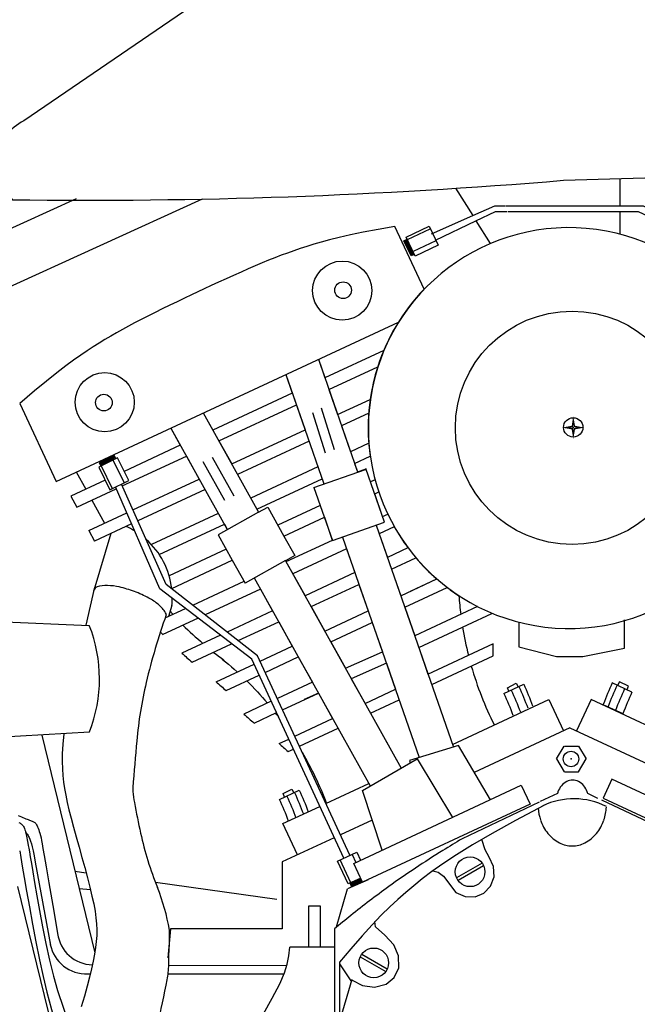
# Model space of a CAD drawing. Extents: x 0.9 to 11.8, y 2 to 7.2.
# Tile 11 of 18: x 5.4 to 6.6, y 3.3 to 5.3. Entities that reach past the tile are written whole.
import ezdxf

# ---------------------------------------------------------------- set-up
doc = ezdxf.new("R2010")
doc.units = 0
doc.header["$MEASUREMENT"] = 0
doc.layers.get('0').update_dxf_attribs({"linetype": 'CONTINUOUS'})

msp = doc.modelspace()

# ---------------------------------------------------------------- linework, layer by layer
for p, q in [((6.5962, 5.016), (6.5962, 4.9598)), ((6.2567, 4.996), (6.2923, 4.9395)), ((2.9268, 3.812), (5.4737, 4.975)), ((5.7335, 4.9737), (2.9632, 3.7086)), ((6.2923, 4.9395), (6.3383, 4.9598)), ((6.3383, 4.9598), (6.3593, 4.9598)), ((6.3608, 4.9598), (6.5958, 4.9598)), ((6.5962, 4.9479), (6.5962, 4.9015)), ((6.2075, 4.9021), (6.2923, 4.9395)), ((6.2991, 4.9287), (6.3286, 4.882)), ((6.0663, 4.9051), (6.0396, 4.8996)), ((6.0973, 4.9111), (6.0663, 4.9051)), ((6.1316, 4.9173), (6.0973, 4.9111)), ((6.192, 4.7878), (6.1316, 4.9173)), ((6.155, 4.8951), (6.2021, 4.9175)), ((6.1574, 4.89), (6.2045, 4.9123)), ((6.2021, 4.9175), (6.2207, 4.8782)), ((5.9795, 4.8848), (5.9639, 4.8803)), ((5.9968, 4.8895), (5.9795, 4.8848)), ((6.0167, 4.8944), (5.9968, 4.8895)), ((6.0396, 4.8996), (6.0167, 4.8944)), ((6.1501, 4.8875), (6.1571, 4.8908)), ((6.1649, 4.8562), (6.1501, 4.8875)), ((6.1649, 4.8562), (6.1515, 4.8882)), ((6.1664, 4.8569), (6.153, 4.8889)), ((6.1682, 4.8578), (6.1549, 4.8898)), ((6.1736, 4.8559), (6.155, 4.8951)), ((6.1697, 4.8585), (6.1563, 4.8905)), ((6.2162, 4.8877), (6.1691, 4.8653)), ((5.9226, 4.8669), (5.9096, 4.8622)), ((5.9359, 4.8714), (5.9226, 4.8669)), ((5.9496, 4.8759), (5.9359, 4.8714)), ((5.9639, 4.8803), (5.9496, 4.8759)), ((6.2207, 4.8782), (6.1736, 4.8559)), ((5.8706, 4.8472), (5.8571, 4.8416)), ((5.8837, 4.8525), (5.8706, 4.8472)), ((5.8967, 4.8575), (5.8837, 4.8525)), ((5.9096, 4.8622), (5.8967, 4.8575)), ((6.1719, 4.8595), (6.1649, 4.8562)), ((5.8287, 4.8295), (5.8137, 4.8229)), ((5.8432, 4.8357), (5.8287, 4.8295)), ((5.8571, 4.8416), (5.8432, 4.8357)), ((5.7829, 4.809), (5.7675, 4.802)), ((5.7983, 4.816), (5.7829, 4.809)), ((5.8137, 4.8229), (5.7983, 4.816)), ((5.7375, 4.7879), (5.7246, 4.7818)), ((5.7523, 4.7949), (5.7375, 4.7879)), ((5.7675, 4.802), (5.7523, 4.7949)), ((5.6968, 4.7688), (5.6816, 4.7616)), ((5.7116, 4.7758), (5.6968, 4.7688)), ((5.7246, 4.7818), (5.7116, 4.7758)), ((5.6511, 4.7468), (5.6361, 4.7394)), ((5.6664, 4.7543), (5.6511, 4.7468)), ((5.6816, 4.7616), (5.6664, 4.7543)), ((5.6073, 4.7248), (5.5939, 4.7179)), ((5.6214, 4.732), (5.6073, 4.7248)), ((5.6361, 4.7394), (5.6214, 4.732)), ((5.4318, 4.3899), (6.139, 4.7196)), ((5.5686, 4.7043), (5.5565, 4.6975)), ((5.581, 4.711), (5.5686, 4.7043)), ((5.5939, 4.7179), (5.581, 4.711)), ((5.5327, 4.6836), (5.5208, 4.6762)), ((5.5446, 4.6906), (5.5327, 4.6836)), ((5.5565, 4.6975), (5.5446, 4.6906)), ((5.5086, 4.6685), (5.496, 4.6603)), ((5.5208, 4.6762), (5.5086, 4.6685)), ((6.1087, 4.661), (5.9869, 4.6042)), ((5.4679, 4.6408), (5.4515, 4.6287)), ((5.4826, 4.6512), (5.4679, 4.6408)), ((5.496, 4.6603), (5.4826, 4.6512)), ((5.4515, 4.6287), (5.4329, 4.6143)), ((5.4329, 4.6143), (5.4116, 4.5973)), ((5.4116, 4.5973), (5.3872, 4.5772)), ((5.3872, 4.5772), (5.3565, 4.5514)), ((6.0133, 4.5283), (6.0806, 4.5597)), ((5.3565, 4.5514), (5.4318, 4.3899)), ((5.7679, 4.4737), (5.9281, 4.5484)), ((6.0066, 4.4553), (5.9803, 4.5415)), ((5.7357, 4.5316), (5.7554, 4.4962)), ((5.9611, 4.5329), (5.9875, 4.4495)), ((5.9542, 4.4734), (5.8065, 4.4045)), ((6.0776, 4.469), (6.04, 4.4515)), ((5.5586, 4.4389), (5.5197, 4.4197)), ((5.5516, 4.4441), (5.5206, 4.4288)), ((5.5516, 4.4441), (5.5213, 4.4273)), ((5.5524, 4.4426), (5.522, 4.4258)), ((5.5533, 4.4408), (5.5229, 4.424)), ((5.554, 4.4393), (5.5236, 4.4225)), ((5.555, 4.4371), (5.5516, 4.4441)), ((5.5817, 4.3922), (5.5586, 4.4389)), ((5.7542, 4.4402), (5.7988, 4.3603)), ((5.5197, 4.4197), (5.5428, 4.373)), ((5.5206, 4.4288), (5.524, 4.4218)), ((5.5248, 4.4222), (5.5478, 4.3755)), ((5.5723, 4.3876), (5.5493, 4.4343)), ((5.735, 4.4311), (5.7794, 4.3513)), ((6.1104, 4.3059), (6.0719, 4.4166)), ((5.9644, 4.3779), (6.0706, 4.4149)), ((6.0545, 4.41), (6.072, 4.4162)), ((5.5428, 4.373), (5.5817, 4.3922)), ((5.6459, 4.1679), (5.5544, 4.3787)), ((5.6592, 4.1774), (5.5666, 4.3847)), ((5.8464, 4.3328), (5.9812, 4.3957)), ((5.7394, 4.3732), (5.6006, 4.3085)), ((6.1063, 4.3174), (6.09, 4.3646)), ((5.7667, 4.324), (5.6285, 4.2596)), ((5.85, 4.3264), (5.7665, 4.2798)), ((5.9859, 4.3161), (6.0023, 4.269)), ((6.0026, 4.2683), (6.1104, 4.3059)), ((6.0928, 4.2997), (6.2525, 3.8409)), ((5.5445, 4.2823), (5.5093, 4.1649)), ((5.7665, 4.2798), (5.7957, 4.2274)), ((5.7855, 4.2904), (5.7855, 4.2904)), ((5.9023, 4.2771), (5.9247, 4.2368)), ((6.0232, 4.275), (6.1818, 3.8194)), ((6.0023, 4.269), (6.0026, 4.269)), ((5.7832, 4.2499), (5.6652, 4.1949)), ((5.9247, 4.2368), (5.9058, 4.2262)), ((6.0317, 4.2507), (5.9209, 4.199)), ((6.1586, 4.2529), (6.116, 4.2331)), ((5.9058, 4.2262), (6.1446, 3.7974)), ((5.848, 4.0297), (5.6592, 4.1774)), ((5.9586, 4.1313), (6.0572, 4.1773)), ((6.1436, 4.1539), (6.218, 4.1886)), ((6.1642, 4.1636), (6.218, 4.1886)), ((5.836, 4.0229), (5.6459, 4.1679)), ((5.8538, 4.1677), (5.7396, 4.1145)), ((6.152, 4.1299), (6.2398, 4.1708)), ((5.6708, 4.1338), (5.664, 4.1112)), ((6.3023, 4.1315), (6.1725, 4.071)), ((5.9868, 4.0808), (6.0763, 4.1226)), ((6.1809, 4.0466), (6.332, 4.117)), ((6.332, 4.117), (6.3319, 4.1179)), ((5.1022, 4.1097), (5.5003, 4.0923)), ((5.8079, 4.0611), (5.8915, 4.1)), ((5.9991, 4.0586), (6.0847, 4.0985)), ((6.3876, 4.098), (6.3876, 4.0485)), ((6.6059, 4.0455), (6.6059, 4.1038)), ((5.7125, 4.0166), (5.7943, 4.0547)), ((6.2, 3.9919), (6.3352, 4.0549)), ((6.3347, 4.0294), (6.3347, 4.0547)), ((6.0384, 3.6173), (5.848, 4.0297)), ((5.8532, 4.0185), (5.9196, 4.0495)), ((6.3876, 4.0485), (6.4652, 4.0281)), ((6.5198, 4.0281), (6.6059, 4.0455)), ((5.7621, 3.976), (5.8407, 4.0127)), ((6.0261, 3.6112), (5.836, 4.0229)), ((6.114, 4.0142), (6.0416, 3.9823)), ((6.4652, 4.0281), (6.5198, 4.0281)), ((6.3643, 3.9638), (6.3824, 3.9729)), ((6.3824, 3.9729), (6.3866, 3.9657)), ((5.9738, 3.9523), (5.9441, 3.9392)), ((6.0701, 3.9313), (6.1327, 3.9605)), ((6.3668, 3.9568), (6.3643, 3.9638)), ((6.2507, 3.8463), (6.4498, 3.9391)), ((6.4498, 3.9391), (6.48, 3.8744)), ((6.5369, 3.9391), (6.5067, 3.8744)), ((6.725, 3.8514), (6.5369, 3.9391)), ((6.6029, 3.9096), (6.5622, 3.9286)), ((5.9248, 3.8635), (6.0029, 3.9)), ((5.1022, 3.8503), (5.5008, 3.8724)), ((5.4478, 3.8686), (5.4454, 3.8468)), ((6.4933, 3.8807), (6.2957, 3.7885)), ((6.4933, 3.8807), (6.674, 3.7964)), ((5.4019, 3.8656), (5.5115, 3.4158)), ((5.4454, 3.8468), (5.4442, 3.8272)), ((5.8922, 3.8483), (5.9123, 3.8577)), ((5.4442, 3.8272), (5.4442, 3.811)), ((6.2628, 3.8441), (6.1618, 3.8133)), ((6.3291, 3.7323), (6.2628, 3.8441)), ((6.4652, 3.8164), (6.4811, 3.843)), ((6.4819, 3.843), (6.5109, 3.843)), ((6.5109, 3.843), (6.5268, 3.8164)), ((5.4442, 3.811), (5.4446, 3.7963)), ((6.0644, 3.7516), (6.1779, 3.8164)), ((6.1617, 3.8131), (6.1635, 3.8084)), ((6.1779, 3.8164), (6.2508, 3.6958)), ((6.4652, 3.8164), (6.4811, 3.7897)), ((6.5109, 3.7897), (6.5268, 3.8164)), ((5.4446, 3.7963), (5.4456, 3.7823)), ((6.4819, 3.7897), (6.5109, 3.7897)), ((5.4456, 3.7823), (5.447, 3.7687)), ((5.447, 3.7687), (5.449, 3.7552)), ((5.989, 3.7243), (6.0778, 3.7656)), ((6.5799, 3.7748), (6.5617, 3.7357)), ((6.9258, 3.6135), (6.5799, 3.7748)), ((5.449, 3.7552), (5.4515, 3.7413)), ((6.0468, 3.6007), (6.3927, 3.762)), ((6.1054, 3.628), (6.0644, 3.7516)), ((6.3927, 3.762), (6.4109, 3.7229)), ((5.4515, 3.7413), (5.4546, 3.7267)), ((5.4546, 3.7267), (5.4583, 3.7111)), ((6.9487, 3.5467), (6.5592, 3.7311)), ((6.5617, 3.7357), (6.9076, 3.5744)), ((5.4583, 3.7111), (5.4627, 3.694)), ((5.9004, 3.6829), (5.9766, 3.7184)), ((6.4109, 3.7229), (6.065, 3.5616)), ((6.4392, 3.72), (6.381, 3.6892)), ((5.3535, 3.6998), (5.3569, 3.6982)), ((5.3549, 3.6849), (5.3567, 3.6841)), ((5.3567, 3.6841), (5.3583, 3.6832)), ((5.3569, 3.6982), (5.3601, 3.6968)), ((5.3601, 3.6968), (5.3632, 3.6954)), ((5.3632, 3.6954), (5.3661, 3.6941)), ((5.3661, 3.6941), (5.3689, 3.693)), ((5.3689, 3.693), (5.3716, 3.692)), ((5.3716, 3.692), (5.3741, 3.691)), ((5.3741, 3.691), (5.3764, 3.6902)), ((5.3764, 3.6902), (5.3785, 3.6894)), ((5.3785, 3.6894), (5.3805, 3.6887)), ((5.3805, 3.6887), (5.3823, 3.688)), ((5.3823, 3.688), (5.3839, 3.6873)), ((5.3839, 3.6873), (5.3853, 3.6866)), ((5.3853, 3.6866), (5.3865, 3.6858)), ((5.3865, 3.6858), (5.3876, 3.685)), ((5.3876, 3.685), (5.3887, 3.6841)), ((5.3887, 3.6841), (5.3896, 3.6829)), ((5.4627, 3.694), (5.4678, 3.6753)), ((6.0848, 3.6902), (6.0189, 3.6595)), ((6.381, 3.6892), (6.3324, 3.6623)), ((5.3583, 3.6832), (5.3598, 3.6822)), ((5.3598, 3.6822), (5.3611, 3.6811)), ((5.3611, 3.6811), (5.3624, 3.6799)), ((5.3624, 3.6799), (5.3635, 3.6784)), ((5.3635, 3.6784), (5.3645, 3.6767)), ((5.3645, 3.6767), (5.3655, 3.6748)), ((5.3655, 3.6748), (5.3664, 3.6725)), ((5.3664, 3.6725), (5.3673, 3.6699)), ((5.3673, 3.6699), (5.3682, 3.667)), ((5.3682, 3.667), (5.369, 3.6638)), ((5.369, 3.6638), (5.3698, 3.6605)), ((5.3896, 3.6829), (5.3906, 3.6816)), ((5.3906, 3.6816), (5.3915, 3.68)), ((5.3915, 3.68), (5.3925, 3.6781)), ((5.3925, 3.6781), (5.3935, 3.6759)), ((5.3935, 3.6759), (5.3946, 3.6733)), ((5.3946, 3.6733), (5.3957, 3.6702)), ((5.3957, 3.6702), (5.3969, 3.6668)), ((5.3969, 3.6668), (5.3981, 3.6628)), ((5.4678, 3.6753), (5.4733, 3.6552)), ((5.9306, 3.6183), (5.9004, 3.6829)), ((5.3698, 3.6605), (5.3706, 3.657)), ((5.3706, 3.657), (5.3714, 3.6533)), ((5.3714, 3.6533), (5.3721, 3.6496)), ((5.3721, 3.6496), (5.3728, 3.6459)), ((5.3728, 3.6459), (5.3735, 3.6422)), ((5.3981, 3.6628), (5.3993, 3.6584)), ((5.3993, 3.6584), (5.4005, 3.6534)), ((5.4005, 3.6534), (5.4017, 3.6479)), ((5.4017, 3.6479), (5.4029, 3.6413)), ((5.4733, 3.6552), (5.4791, 3.6343)), ((6.0065, 3.6536), (5.8989, 3.6035)), ((6.3324, 3.6623), (6.292, 3.6388)), ((6.3115, 3.6502), (6.3122, 3.6502)), ((6.3184, 3.6286), (6.3115, 3.6502)), ((5.3565, 3.6266), (5.3588, 3.6129)), ((5.3735, 3.6422), (5.3743, 3.6378)), ((5.3743, 3.6378), (5.3752, 3.6321)), ((5.3752, 3.6321), (5.3765, 3.6244)), ((5.3765, 3.6244), (5.3783, 3.6141)), ((5.4029, 3.6413), (5.4046, 3.6317)), ((5.4046, 3.6317), (5.4072, 3.6166)), ((5.4791, 3.6343), (5.485, 3.613)), ((6.0133, 3.6053), (6.0527, 3.6236)), ((6.0527, 3.6236), (6.0604, 3.607)), ((6.292, 3.6388), (6.2586, 3.6182)), ((6.3267, 3.6137), (6.3184, 3.6286)), ((5.3588, 3.6129), (5.3619, 3.5947)), ((5.3783, 3.6141), (5.3806, 3.6006)), ((5.4072, 3.6166), (5.4111, 3.5936)), ((5.485, 3.613), (5.4909, 3.5918)), ((5.8989, 3.6035), (5.8989, 3.4655)), ((6.0353, 3.5581), (6.0133, 3.6053)), ((6.0405, 3.5605), (6.0185, 3.6077)), ((6.0432, 3.6192), (6.051, 3.6026)), ((6.2586, 3.6182), (6.2309, 3.6)), ((6.3355, 3.5939), (6.3267, 3.6137)), ((5.3619, 3.5947), (5.3659, 3.5716)), ((5.3806, 3.6006), (5.3836, 3.583)), ((5.3836, 3.583), (5.3874, 3.5609)), ((5.4111, 3.5936), (5.4168, 3.5601)), ((5.4704, 3.5847), (5.4936, 3.5814)), ((5.4909, 3.5918), (5.4964, 3.5711)), ((6.065, 3.5616), (6.0468, 3.6007)), ((6.2079, 3.5837), (6.1882, 3.5687)), ((6.2309, 3.6), (6.2079, 3.5837)), ((6.2102, 3.5853), (6.2213, 3.5826)), ((6.2213, 3.5826), (6.232, 3.5739)), ((6.3119, 3.6012), (6.259, 3.5706)), ((6.315, 3.5959), (6.262, 3.5653)), ((6.3364, 3.5731), (6.3355, 3.5939)), ((5.3659, 3.5716), (5.3708, 3.5432)), ((5.4964, 3.5711), (5.5015, 3.5514)), ((6.0762, 3.5667), (6.0334, 3.5477)), ((6.061, 3.57), (6.0353, 3.5581)), ((6.0618, 3.5683), (6.04, 3.5594)), ((6.0625, 3.5668), (6.0407, 3.5579)), ((6.0634, 3.565), (6.0416, 3.556)), ((6.0641, 3.5635), (6.0423, 3.5545)), ((6.0643, 3.563), (6.043, 3.5531)), ((6.1882, 3.5687), (6.1706, 3.5545)), ((6.232, 3.5739), (6.2577, 3.5404)), ((6.3294, 3.5537), (6.3364, 3.5731)), ((5.3521, 3.5528), (5.4419, 3.1848)), ((5.3708, 3.5432), (5.3766, 3.5105)), ((5.3874, 3.5609), (5.392, 3.5338)), ((5.4168, 3.5601), (5.4247, 3.5139)), ((5.4791, 3.549), (5.5026, 3.5469)), ((5.5015, 3.5514), (5.5058, 3.5332)), ((5.6367, 3.5615), (5.8876, 3.5266)), ((6.0111, 3.4697), (6.0334, 3.5477)), ((6.043, 3.5515), (6.0391, 3.5598)), ((6.1706, 3.5545), (6.1539, 3.5405)), ((6.3157, 3.5393), (6.3294, 3.5537)), ((5.392, 3.5338), (5.3975, 3.5029)), ((5.5058, 3.5332), (5.5094, 3.5168)), ((6.1376, 3.5262), (6.1211, 3.5107)), ((6.1539, 3.5405), (6.1376, 3.5262)), ((6.2577, 3.5404), (6.2768, 3.5321)), ((6.2768, 3.5321), (6.2974, 3.5317)), ((6.2974, 3.5317), (6.3157, 3.5393)), ((5.3766, 3.5105), (5.3831, 3.475)), ((5.3975, 3.5029), (5.4038, 3.4694)), ((5.4247, 3.5139), (5.4354, 3.4523)), ((5.5094, 3.5168), (5.5121, 3.502)), ((5.5121, 3.502), (5.514, 3.4884)), ((5.9537, 3.5132), (5.9772, 3.5132)), ((5.9537, 3.4273), (5.9537, 3.5132)), ((5.9772, 3.5132), (5.9772, 3.4273)), ((6.1211, 3.5107), (6.1036, 3.4935)), ((5.514, 3.4884), (5.5152, 3.4757)), ((6.1036, 3.4935), (6.0848, 3.4737)), ((6.0915, 3.4697), (6.0904, 3.4802)), ((5.3831, 3.475), (5.3901, 3.4382)), ((5.4038, 3.4694), (5.4107, 3.4347)), ((5.5152, 3.4757), (5.5157, 3.4636)), ((5.5157, 3.4636), (5.5155, 3.4515)), ((5.6682, 3.4655), (5.6622, 3.4056)), ((5.8989, 3.4655), (5.6682, 3.4655)), ((6.0848, 3.4737), (6.0639, 3.4507)), ((6.1109, 3.4522), (6.0915, 3.4697)), ((5.4354, 3.4523), (5.436, 3.449)), ((5.5155, 3.4515), (5.5146, 3.4393)), ((6.0639, 3.4507), (6.0405, 3.4238)), ((6.1294, 3.4323), (6.1109, 3.4522)), ((5.3901, 3.4382), (5.3974, 3.4016)), ((5.4107, 3.4347), (5.4182, 3.4003)), ((5.5131, 3.4266), (5.5111, 3.413)), ((5.5146, 3.4393), (5.5131, 3.4266)), ((6.007, 3.4273), (5.9146, 3.4273)), ((6.0405, 3.4238), (6.0173, 3.3964)), ((6.1392, 3.4092), (6.1294, 3.4323)), ((5.3974, 3.4016), (5.405, 3.3666)), ((5.4182, 3.4003), (5.4262, 3.3676)), ((5.5111, 3.413), (5.5085, 3.3983)), ((6.0599, 3.4076), (6.1129, 3.377)), ((6.063, 3.413), (6.1159, 3.3824)), ((6.1395, 3.3847), (6.1392, 3.4092)), ((5.5051, 3.3825), (5.501, 3.3653)), ((5.5085, 3.3983), (5.5051, 3.3825)), ((5.6647, 3.3903), (5.9084, 3.3893)), ((6.0173, 3.3964), (6.0173, 2.8237)), ((6.0412, 3.3579), (6.0176, 3.3932)), ((6.1304, 3.3646), (6.1395, 3.3847)), ((5.405, 3.3666), (5.4125, 3.3346)), ((5.4262, 3.3676), (5.4346, 3.3378)), ((5.4905, 3.3723), (5.5027, 3.3723)), ((5.501, 3.3653), (5.4961, 3.3466)), ((6.0173, 3.2725), (6.0436, 3.361)), ((6.0431, 3.3592), (6.0648, 3.3482)), ((6.1133, 3.3507), (6.1304, 3.3646)), ((5.4346, 3.3378), (5.4653, 3.2485)), ((5.4961, 3.3466), (5.4904, 3.3263)), ((6.0648, 3.3482), (6.0896, 3.3447)), ((6.0896, 3.3447), (6.1133, 3.3507)), ((5.4125, 3.3346), (5.4488, 3.2017)), ((5.4904, 3.3263), (5.4837, 3.3042))]:
    msp.add_line(p, q)
for points in [[(5.3417, 4.9724, 0.02433), (6.48, 5.0126), (7.4143, 5.0395, 0.910404), (6.5859, 5.9129), (5.8969, 5.4994), (5.3652, 5.1357, 0.52345)], [(6.9043, 4.4712, 61.028042), (6.9015, 4.4442, 0.016386)]]:
    msp.add_lwpolyline(points, format="xyb", close=True)
for points in [[(6.2155, 4.8891), (6.2991, 4.9287), (6.3398, 4.9479), (6.3636, 4.9479)], [(6.3656, 4.9479), (6.5961, 4.9479)], [(6.5962, 4.9598), (6.6445, 4.9598), (6.6724, 4.9466)], [(6.5962, 4.9479), (6.634, 4.9479), (6.6679, 4.9319)], [(5.9735, 4.6425), (6.0545, 4.41)], [(5.9735, 4.6425), (5.9869, 4.6042)], [(5.9953, 4.5798), (6.0961, 4.6268)], [(5.9062, 4.6112), (5.9196, 4.5728)], [(5.9062, 4.6111), (5.9849, 4.385)], [(5.9062, 4.6111), (5.946, 4.4969)], [(5.9953, 4.5798), (6.0133, 4.5283)], [(5.9196, 4.5728), (5.7554, 4.4962)], [(5.7357, 4.5316), (5.8464, 4.3328)], [(6.0775, 4.5309), (6.0215, 4.5047)], [(5.6686, 4.5003), (5.6883, 4.4649)], [(5.6686, 4.5003), (5.7845, 4.2922)], [(6.0215, 4.5047), (6.04, 4.4515)], [(5.7944, 4.4262), (5.946, 4.4969)], [(5.6883, 4.4649), (5.5725, 4.4109)], [(5.7679, 4.4737), (5.7944, 4.4262)], [(5.5684, 4.3807), (5.7008, 4.4425)], [(5.7008, 4.4425), (5.7273, 4.3949)], [(6.0485, 4.4271), (6.0806, 4.4421)], [(5.9727, 4.4201), (5.8339, 4.3553)], [(6.0485, 4.4271), (6.0545, 4.41)], [(5.4729, 4.4101), (5.4929, 4.3738)], [(5.5331, 4.3926), (5.4623, 4.3596)], [(5.5905, 4.3311), (5.7273, 4.3949)], [(5.9644, 4.3779), (6.0026, 4.2683)], [(5.9644, 4.3779), (5.9775, 4.3405)], [(5.9812, 4.3957), (5.9849, 4.385)], [(6.0906, 4.3932), (6.0815, 4.389)], [(5.4623, 4.3596), (5.4742, 4.3368)], [(5.4742, 4.3368), (5.5561, 4.375)], [(6.09, 4.3646), (6.0981, 4.3684)], [(5.5053, 4.3513), (5.5316, 4.3036)], [(5.8464, 4.3328), (5.85, 4.3264), (5.869, 4.3369), (5.9023, 4.2771)], [(5.9775, 4.3405), (5.8898, 4.2996)], [(5.4993, 4.2886), (5.5777, 4.3251)], [(5.9023, 4.2771), (5.9859, 4.3161)], [(6.1063, 4.3174), (6.1167, 4.3223)], [(5.5876, 4.3024), (5.5107, 4.2666)], [(5.6449, 4.2389), (5.7793, 4.3016)], [(5.7793, 4.3016), (5.7855, 4.2904)], [(6.1301, 4.2966), (6.099, 4.282)], [(5.4993, 4.2886), (5.5107, 4.2666)], [(6.099, 4.282), (6.116, 4.2331)], [(5.9068, 4.2244), (6.0026, 4.269)], [(6.0317, 4.2507), (6.0488, 4.2017)], [(5.6705, 4.169), (5.7957, 4.2274)], [(5.7957, 4.2274), (5.8221, 4.1801)], [(5.9056, 4.2266), (5.8221, 4.1801)], [(5.9058, 4.2262), (5.9461, 4.1538)], [(6.1245, 4.2087), (6.175, 4.2322)], [(6.0488, 4.2017), (5.9461, 4.1538)], [(6.1245, 4.2087), (6.1436, 4.1539)], [(5.714, 4.1345), (5.8199, 4.1839)], [(5.841, 4.1907), (6.0805, 3.7607)], [(6.0572, 4.1773), (6.0763, 4.1226)], [(5.5112, 4.1715), (5.4928, 4.093)], [(5.8538, 4.1677), (5.879, 4.1225)], [(5.657, 4.1079), (5.6989, 4.1274)], [(5.879, 4.1225), (5.7852, 4.0788)], [(5.9586, 4.1313), (5.9868, 4.0808)], [(6.152, 4.1299), (6.1725, 4.071)], [(5.7249, 4.1076), (5.6508, 4.0731)], [(5.8915, 4.1), (5.9196, 4.0495)], [(6.0847, 4.0985), (6.1058, 4.0379)], [(5.7713, 4.0723), (5.6917, 4.0352)], [(5.9991, 4.0586), (6.0294, 4.0043)], [(6.0294, 4.0043), (6.1058, 4.0379)], [(6.1809, 4.0466), (6.2, 3.9919)], [(5.8638, 3.9955), (5.932, 4.0273)], [(5.932, 4.0273), (5.9611, 3.9751)], [(6.114, 4.0142), (6.1327, 3.9605)], [(6.2076, 3.9701), (6.3347, 4.0294)], [(5.7828, 3.9577), (5.8514, 3.9897)], [(5.9611, 3.9751), (5.8888, 3.9414)], [(6.0416, 3.9823), (6.0701, 3.9313)], [(6.3569, 3.9519), (6.3977, 3.9709)], [(6.6213, 3.9547), (6.5806, 3.9737)], [(6.6114, 3.9597), (6.6139, 3.9667), (6.5958, 3.9757), (6.5916, 3.9686)], [(5.8996, 3.9181), (5.9736, 3.9526)], [(5.9736, 3.9526), (6.0029, 3.9)], [(5.8763, 3.9356), (5.8197, 3.9092)], [(6.0812, 3.9112), (6.1403, 3.9387)], [(5.8406, 3.8906), (5.8871, 3.9123)], [(6.0812, 3.9112), (6.1446, 3.7974)], [(5.9344, 3.8427), (6.0141, 3.8799)], [(5.9108, 3.8317), (5.9219, 3.8369)], [(5.8934, 3.7329), (5.9341, 3.7518)], [(5.9033, 3.7378), (5.9007, 3.7448), (5.9189, 3.7538), (5.923, 3.7467)], [(6.43, 3.7275), (6.2704, 3.6513)], [(5.3677, 3.6648), (5.3681, 3.6646), (5.3694, 3.6638), (5.3705, 3.6629), (5.3716, 3.6618), (5.3727, 3.6604), (5.3738, 3.6586), (5.3749, 3.6565), (5.3762, 3.6538), (5.3776, 3.6506), (5.3791, 3.6465), (5.3808, 3.6413), (5.3825, 3.6346), (5.3844, 3.6263), (5.3864, 3.616), (5.3884, 3.6034), (5.4201, 3.4318)], [(6.007, 3.4656), (6.007, 2.7999), (6.0122, 2.7982)], [(5.8601, 3.2898), (5.8782, 3.3221), (5.8938, 3.3519), (5.9036, 3.3743), (5.9094, 3.3923), (5.9126, 3.4093), (5.9146, 3.4273)], [(5.6631, 3.3723), (5.9027, 3.3723)]]:
    msp.add_lwpolyline(points)
for points in [[(6.192, 4.7878, 0.230795), (6.0806, 4.4421, 0.030144)], [(6.139, 4.7196, 0.039888), (6.1087, 4.661, 0.075965)], [(6.0961, 4.6268, 0.041609), (6.0806, 4.5597, 0.075965)], [(6.0961, 4.6268, 0.041609), (6.0806, 4.5597, 0.030144)], [(6.0775, 4.5309, 0.037367), (6.0776, 4.469, 0.075965)], [(6.0775, 4.5309, 0.037367), (6.0776, 4.469, 0.030144)], [(6.1301, 4.2966, 0.031474), (6.1586, 4.2529, 0.075965)], [(6.1301, 4.2966, 0.031474), (6.1586, 4.2529, 0.030144)], [(6.175, 4.2322, 0.036977), (6.218, 4.1886, 0.075965)], [(6.175, 4.2322, 0.036977), (6.218, 4.1886, 0.030144)], [(5.6592, 4.1141, 0.118231), (5.6578, 4.1188, 0.089321), (5.6434, 4.1355, 0.046272), (5.6232, 4.149, 0.034398), (5.5934, 4.1625, 0.034398), (5.5622, 4.1719, 0.046272), (5.5381, 4.175, 0.089321), (5.5162, 4.1719, 0.226762), (5.5097, 4.1656, 0.081996), (5.509, 4.1623, 0.089321)], [(6.2398, 4.1708, 0.01788), (6.264, 4.1537, 0.030144)], [(6.2398, 4.1708, 0.01788), (6.264, 4.1537, 0.075965)], [(6.264, 4.1537, 0.013794), (6.2677, 4.1154, 0.128211)], [(6.2715, 4.0888, 0.021235), (6.2834, 4.0308, 0.128211)], [(5.7565, 4.0371, -0.022909), (5.8057, 3.9964, -0.128211)], [(5.7621, 3.976, -0.010673), (5.7828, 3.9577, -0.128211)], [(5.8256, 3.9777, -0.022467), (5.8683, 3.9318, -0.128211)], [(6.3977, 3.9709, -0.016005), (6.4161, 3.9264, -0.123504)], [(6.5806, 3.9737, 0.016005), (6.5622, 3.9293, 0.123504)], [(6.5905, 3.9691, 0.015907), (6.5722, 3.9249, 0.123466)], [(6.3569, 3.9519, -0.016141), (6.3755, 3.9071, -0.123466)], [(6.372, 3.9589, -0.016275), (6.3908, 3.9137, -0.123466)], [(6.3878, 3.9663, -0.015907), (6.4061, 3.9221, -0.123466)], [(6.6062, 3.9618, 0.016275), (6.5874, 3.9166, 0.123466)], [(5.8851, 3.9113, -0.003549), (5.8911, 3.9035, -0.128211)], [(5.8922, 3.8483, -0.009636), (5.9108, 3.8317, -0.128211)], [(5.9399, 3.8307, -0.041852), (5.9899, 3.7255, -0.128211)], [(6.5512, 3.7348), (6.5301, 3.7448, 0.019177), (6.529, 3.7484, 0.090402), (6.522, 3.761, 0.104284), (6.511, 3.7697, 0.116793), (6.4988, 3.7726, 0.116793), (6.4865, 3.7697, 0.104284), (6.4755, 3.761, 0.090402), (6.4685, 3.7484, 0.016321), (6.4676, 3.7454), (6.4316, 3.7282)], [(5.9242, 3.7472, -0.015907), (5.9425, 3.703, -0.123466)], [(5.9341, 3.7518, -0.016005), (5.9525, 3.7074, -0.123504)], [(5.9085, 3.7399, -0.016275), (5.9273, 3.6947, -0.123466)], [(6.2704, 3.6513, 0.005978), (6.2308, 3.6273, 0.017395), (6.1188, 3.5525, 0.012688), (6.0405, 3.493, 0.005591), (6.007, 3.4656)]]:
    msp.add_lwpolyline(points, format="xyb")
at = {"const_width": 0.003}
msp.add_lwpolyline([(6.4852, 4.5014), (6.4982, 4.4991), (6.5002, 4.4864), (6.5025, 4.4991), (6.5152, 4.5014), (6.5025, 4.5038), (6.5002, 4.5164), (6.4982, 4.5038)], close=True, dxfattribs=at)
for centre, radius in [((6.0228, 4.7846), 0.0611), ((6.0246, 4.7854), 0.0172), ((6.4976, 4.501), 0.2411), ((5.5321, 4.5539), 0.0611), ((5.5304, 4.5531), 0.0172), ((6.5001, 4.5018), 0.02), ((6.4955, 3.8164), 0.0159), ((6.287, 3.5832), 0.0307), ((6.0879, 3.395), 0.0307)]:
    msp.add_circle(centre, radius)
for centre, radius, start, end in [((5.5107, 4.15), 0.161, 58.8595, 65.8522), ((5.5107, 4.15), 0.161, 6.5829, 48.3052), ((5.5107, 4.15), 0.161, 354.2236, 359.3858), ((6.9242, 3.6635), 1.3429, 160.3957, 166.6067), ((6.3165, 4.747), 0.9014, 223.9201, 224.476), ((5.2198, 3.9818), 0.3015, 338.7253, 21.4967), ((6.3186, 4.7425), 0.9014, 226.1021, 229.6631), ((6.3019, 4.6984), 0.9014, 223.4244, 223.8763), ((6.3017, 4.6987), 0.9014, 227.4049, 229.1814), ((6.3186, 4.7425), 0.9014, 232.1787, 233.2444), ((6.9607, 4.2005), 0.6982, 195.9818, 206.7234), ((6.442, 3.7783), 0.8471, 166.6067, 174.8608), ((7.306, 3.6442), 0.7518, 155.6039, 159.3028), ((6.4298, 4.5728), 0.9014, 227.4049, 229.1814), ((12.4707, 3.2361), 6.9002, 174.86077, 175.66742), ((5.6397, 3.7537), 0.0496, 175.6674, 185.1916), ((5.8389, 3.7718), 0.2496, 185.1916, 190.4921), ((7.5013, 4.0796), 1.9403, 190.4921, 192.3927), ((5.2087, 3.4223), 0.7518, 20.6972, 24.3961), ((6.5012, 3.5822), 0.1519, 63.635, 114.9737), ((6.5365, 3.7249), 0.1095, 185.24, 198.4165), ((6.4594, 3.7249), 0.1095, 341.5835, 355.8763), ((6.5176, 3.7186), 0.0896, 198.4165, 218.7949), ((6.4783, 3.7186), 0.0896, 321.2051, 341.5835), ((6.296, 3.8148), 0.7062, 192.3927, 201.9439), ((6.5056, 3.709), 0.0742, 218.7949, 242.7392), ((6.498, 3.6941), 0.0575, 242.7392, 270), ((6.498, 3.6941), 0.0575, 270, 297.2608), ((6.4903, 3.709), 0.0742, 297.2608, 321.2051), ((5.2428, 3.3905), 0.4292, 9.6839, 21.9439), ((5.1714, 3.4506), 0.4947, 355.6378, 1.4033), ((5.4937, 3.4478), 0.0755, 185.8871, 267.613), ((5.5082, 3.465), 0.074, 187.2559, 268.9818), ((5.4356, 3.401), 0.2293, 354.5103, 2.9816), ((5.4431, 3.4003), 0.2218, 346.6067, 354.5103), ((3.396, 3.7874), 2.305, 346.5831, 349.0332)]:
    msp.add_arc(centre, radius, start, end)
for p in [(6.5002, 4.5014), (6.4957, 3.8164)]:
    msp.add_point(p)

doc.saveas('drawing.dxf')
